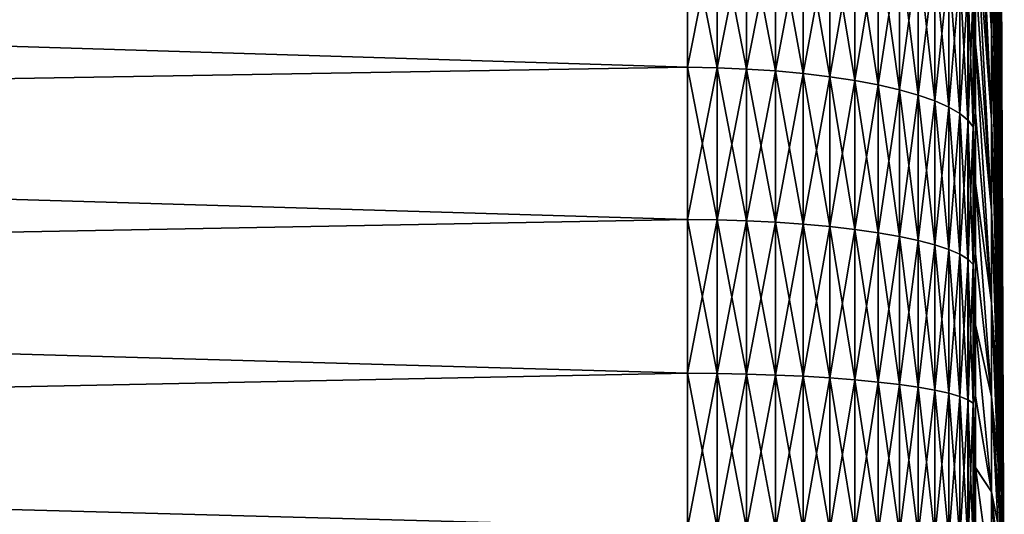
# Model space of a CAD drawing. Header units: metres. Extents: x -2 to 85, y -75 to 96.
# Tile 220 of 256: x 26.51 to 31.5, y -37.14 to -34.64. Entities that reach past the tile are written whole.
import ezdxf

# ---------------------------------------------------------------- set-up
doc = ezdxf.new("R2010")
doc.units = ezdxf.units.M
doc.layers.add('solid_20204500', color=7, linetype='CONTINUOUS')

msp = doc.modelspace()

# ---------------------------------------------------------------- linework, layer by layer
at = {"layer": 'solid_20204500'}
for points in [[(31.435064, -31.104074, -4.168732), (31.483782, -34.55365, -2.083392), (31.483782, -34.68573, -2.287677)], [(31.435064, -31.368359, -4.577492), (31.435064, -31.104074, -4.168732), (31.483782, -34.68573, -2.287677)], [(31.435064, -31.368359, 4.577492), (31.483782, -34.68573, 2.287677), (31.483782, -34.55365, 2.083392)], [(31.435064, -31.368359, 4.577492), (31.435064, -31.656839, 4.969549), (31.483782, -34.68573, 2.287677)], [(31.435064, -31.368359, -4.577492), (31.483782, -34.68573, -2.287677), (31.483782, -34.829903, -2.483613)], [(31.435064, -31.656839, -4.969549), (31.435064, -31.368359, -4.577492), (31.483782, -34.829903, -2.483613)], [(31.435064, -31.656839, 4.969549), (31.483782, -34.829903, 2.483613), (31.483782, -34.68573, 2.287677)], [(31.435064, -31.656839, 4.969549), (31.435064, -31.968466, 5.343473), (31.483782, -34.829903, 2.483613)], [(31.435064, -31.656839, -4.969549), (31.483782, -34.829903, -2.483613), (31.483782, -34.985641, -2.670488)], [(31.435064, -31.968466, -5.343473), (31.435064, -31.656839, -4.969549), (31.483782, -34.985641, -2.670488)], [(31.435064, -31.968466, 5.343473), (31.483782, -34.985641, 2.670488), (31.483782, -34.829903, 2.483613)], [(31.435064, -31.968466, 5.343473), (31.435064, -32.302101, 5.697899), (31.483782, -34.985641, 2.670488)], [(31.435064, -31.968466, -5.343473), (31.483782, -34.985641, -2.670488), (31.483782, -35.152382, -2.847618)], [(31.435064, -32.302101, -5.697899), (31.435064, -31.968466, -5.343473), (31.483782, -35.152382, -2.847618)], [(31.435064, -32.302101, 5.697899), (31.483782, -35.152382, 2.847618), (31.483782, -34.985641, 2.670488)], [(31.435064, -32.302101, 5.697899), (31.435064, -32.656528, 6.031534), (31.483782, -35.152382, 2.847618)], [(31.435064, -32.302101, -5.697899), (31.483782, -35.152382, -2.847618), (31.483782, -35.329514, -3.014358)], [(31.435064, -32.656528, -6.031534), (31.435064, -32.302101, -5.697899), (31.483782, -35.329514, -3.014358)], [(31.435064, -32.656528, 6.031534), (31.483782, -35.329514, 3.014358), (31.483782, -35.152382, 2.847618)], [(31.435064, -32.656528, 6.031534), (31.435064, -33.030449, 6.343161), (31.483782, -35.329514, 3.014358)], [(31.435064, -32.656528, -6.031534), (31.483782, -35.329514, -3.014358), (31.483782, -35.516388, -3.170099)], [(31.435064, -33.030449, -6.343161), (31.435064, -32.656528, -6.031534), (31.483782, -35.516388, -3.170099)], [(31.435064, -34.692875, 7.348131), (31.354044, -32.713501, 10.862188), (31.354044, -33.04398, 11.016904)], [(31.435064, -34.255238, 7.135046), (31.354044, -32.713501, 10.862188), (31.435064, -34.692875, 7.348131)], [(31.435064, -34.692875, -7.348131), (31.35405, -33.041344, -11.015446), (31.35405, -32.710896, -10.860648)], [(31.435064, -34.692875, -7.348131), (31.35405, -32.710896, -10.860648), (31.435064, -34.255238, -7.135046)], [(31.435064, -34.692875, 7.348131), (31.354044, -33.04398, 11.016904), (31.354044, -33.378979, 11.161566)], [(31.435064, -34.692875, -7.348131), (31.35405, -33.376316, -11.160191), (31.35405, -33.041344, -11.015446)], [(31.435064, -33.030449, 6.343161), (31.483782, -35.516388, 3.170099), (31.483782, -35.329514, 3.014358)], [(31.435064, -33.030449, 6.343161), (31.435064, -33.422508, 6.631642), (31.483782, -35.516388, 3.170099)], [(31.435064, -33.030449, -6.343161), (31.483782, -35.516388, -3.170099), (31.483782, -35.712322, -3.314272)], [(31.435064, -33.422508, -6.631642), (31.435064, -33.030449, -6.343161), (31.483782, -35.712322, -3.314272)], [(31.435064, -35.142578, 7.534404), (31.354044, -33.378979, 11.161566), (31.354044, -33.718189, 11.296041)], [(31.435064, -34.692875, 7.348131), (31.354044, -33.378979, 11.161566), (31.435064, -35.142578, 7.534404)], [(31.435064, -35.142578, -7.534404), (31.35405, -33.715508, -11.294753), (31.35405, -33.376316, -11.160191)], [(31.435064, -35.142578, -7.534404), (31.35405, -33.376316, -11.160191), (31.435064, -34.692875, -7.348131)], [(31.435064, -33.422508, 6.631642), (31.483782, -35.712322, 3.314272), (31.483782, -35.516388, 3.170099)], [(31.435064, -33.422508, 6.631642), (31.435064, -33.831268, 6.895925), (31.483782, -35.712322, 3.314272)], [(31.435064, -33.422508, -6.631642), (31.483782, -35.712322, -3.314272), (31.483782, -35.916607, -3.446352)], [(31.435064, -33.831268, -6.895925), (31.435064, -33.422508, -6.631642), (31.483782, -35.916607, -3.446352)], [(31.435064, -35.142578, 7.534404), (31.354044, -33.718189, 11.296041), (31.354044, -34.061291, 11.420206)], [(31.435064, -35.142578, -7.534404), (31.35405, -34.058613, -11.41901), (31.35405, -33.715508, -11.294753)], [(31.435064, -33.831268, 6.895925), (31.483782, -35.916607, 3.446352), (31.483782, -35.712322, 3.314272)], [(31.435064, -33.831268, 6.895925), (31.435064, -34.255238, 7.135046), (31.483782, -35.916607, 3.446352)], [(31.435064, -33.831268, -6.895925), (31.483782, -35.916607, -3.446352), (31.483782, -36.128494, -3.565856)], [(31.435064, -34.255238, -7.135046), (31.435064, -33.831268, -6.895925), (31.483782, -36.128494, -3.565856)], [(31.483782, -33.972858), (31.483782, -33.980206, 0.243153), (31.5, -38)], [(31.483782, -33.980206, -0.243153), (31.483782, -33.972858), (31.5, -38)], [(31.483782, -33.980206, 0.243153), (31.483782, -34.00222, 0.485418), (31.5, -38)], [(31.483782, -34.00222, -0.485418), (31.483782, -33.980206, -0.243153), (31.5, -38)], [(31.483782, -34.00222, 0.485418), (31.483782, -34.038826, 0.725912), (31.5, -38)], [(31.483782, -34.038826, -0.725912), (31.483782, -34.00222, -0.485418), (31.5, -38)], [(31.435064, -35.602707, 7.693185), (31.354044, -34.061291, 11.420206), (31.354044, -34.407978, 11.53395)], [(31.435064, -35.142578, 7.534404), (31.354044, -34.061291, 11.420206), (31.435064, -35.602707, 7.693185)], [(31.435064, -35.602707, -7.693185), (31.35405, -34.405315, -11.532849), (31.35405, -34.058613, -11.41901)], [(31.435064, -35.602707, -7.693185), (31.35405, -34.058613, -11.41901), (31.435064, -35.142578, -7.534404)], [(31.483782, -34.038826, 0.725912), (31.483782, -34.089882, 0.963758), (31.5, -38)], [(31.483782, -34.089882, -0.963758), (31.483782, -34.038826, -0.725912), (31.5, -38)], [(13.349999, -34.364552, 13.508889), (29.895039, -34.87672, 13.178323), (29.895042, -34.115757, 12.974425)], [(13.35, -34.364563, -13.50878), (29.894987, -34.115715, -12.974415), (29.894983, -34.876686, -13.178316)], [(29.894983, -34.876686, -13.178316), (29.894987, -34.115715, -12.974415), (30.044449, -34.879341, -13.167003)], [(29.894987, -34.115715, -12.974415), (30.044455, -34.119022, -12.963272), (30.044449, -34.879341, -13.167003)], [(29.895042, -34.115757, 12.974425), (29.895039, -34.87672, 13.178323), (30.044523, -34.119022, 12.963543)], [(29.895039, -34.87672, 13.178323), (30.044519, -34.879341, 13.167274), (30.044523, -34.119022, 12.963543)], [(30.044449, -34.879341, -13.167003), (30.044455, -34.119022, -12.963272), (30.194103, -34.88554, -13.140848)], [(30.044455, -34.119022, -12.963272), (30.194109, -34.126728, -12.937523), (30.194103, -34.88554, -13.140848)], [(30.044523, -34.119022, 12.963543), (30.044519, -34.879341, 13.167274), (30.194178, -34.126728, 12.937793)], [(31.483782, -34.089882, 0.963758), (31.483782, -34.155205, 1.198087), (31.5, -38)], [(31.483782, -34.155205, -1.198087), (31.483782, -34.089882, -0.963758), (31.5, -38)], [(30.044519, -34.879341, 13.167274), (30.194174, -34.88554, 13.141119), (30.194178, -34.126728, 12.937793)], [(30.194103, -34.88554, -13.140848), (30.194109, -34.126728, -12.937523), (30.340267, -34.895199, -13.100087)], [(30.194109, -34.126728, -12.937523), (30.340273, -34.138744, -12.897391), (30.340267, -34.895199, -13.100087)], [(30.194178, -34.126728, 12.937793), (30.194174, -34.88554, 13.141119), (30.340342, -34.138744, 12.897661)], [(30.194174, -34.88554, 13.141119), (30.340338, -34.895199, 13.100356), (30.340342, -34.138744, 12.897661)], [(30.340267, -34.895199, -13.100087), (30.340273, -34.138744, -12.897391), (30.48144, -34.908222, -13.045136)], [(30.340273, -34.138744, -12.897391), (30.481445, -34.154942, -12.843291), (30.48144, -34.908222, -13.045136)], [(30.340342, -34.138744, 12.897661), (30.340338, -34.895199, 13.100356), (30.481514, -34.154942, 12.84356)], [(30.340338, -34.895199, 13.100356), (30.48151, -34.908222, 13.045405), (30.481514, -34.154942, 12.84356)], [(30.48144, -34.908222, -13.045136), (30.481445, -34.154942, -12.843291), (30.616171, -34.924477, -12.976562)], [(30.481445, -34.154942, -12.843291), (30.616177, -34.175156, -12.775778), (30.616171, -34.924477, -12.976562)], [(30.481514, -34.154942, 12.84356), (30.48151, -34.908222, 13.045405), (30.616243, -34.175156, 12.776046)], [(31.483782, -34.155205, 1.198087), (31.483782, -34.234558, 1.428044), (31.5, -38)], [(31.483782, -34.234558, -1.428044), (31.483782, -34.155205, -1.198087), (31.5, -38)], [(30.48151, -34.908222, 13.045405), (30.61624, -34.924477, 12.97683), (30.616243, -34.175156, 12.776046)], [(30.616171, -34.924477, -12.976562), (30.616177, -34.175156, -12.775778), (30.743074, -34.94379, -12.895067)], [(30.616177, -34.175156, -12.775778), (30.74308, -34.199173, -12.695544), (30.743074, -34.94379, -12.895067)], [(30.616243, -34.175156, 12.776046), (30.61624, -34.924477, 12.97683), (30.743147, -34.199173, 12.695812)], [(30.61624, -34.924477, 12.97683), (30.743143, -34.94379, 12.895335), (30.743147, -34.199173, 12.695812)], [(30.743074, -34.94379, -12.895067), (30.74308, -34.199173, -12.695544), (30.860847, -34.965969, -12.801491)], [(30.74308, -34.199173, -12.695544), (30.860853, -34.226757, -12.603415), (30.860847, -34.965969, -12.801491)], [(30.743147, -34.199173, 12.695812), (30.743143, -34.94379, 12.895335), (30.86092, -34.226757, 12.603683)], [(30.743143, -34.94379, 12.895335), (30.860916, -34.965969, 12.801758), (30.86092, -34.226757, 12.603683)], [(30.860847, -34.965969, -12.801491), (30.860853, -34.226757, -12.603415), (30.968281, -34.990784, -12.696794)], [(30.860853, -34.226757, -12.603415), (30.968285, -34.257614, -12.500339), (30.968281, -34.990784, -12.696794)], [(30.86092, -34.226757, 12.603683), (30.860916, -34.965969, 12.801758), (30.968351, -34.257614, 12.500605)], [(30.860916, -34.965969, 12.801758), (30.968348, -34.990784, 12.69706), (30.968351, -34.257614, 12.500605)], [(30.968281, -34.990784, -12.696794), (30.968285, -34.257614, -12.500339), (31.064268, -35.017979, -12.582051)], [(30.968285, -34.257614, -12.500339), (31.064272, -34.291435, -12.387371), (31.064268, -35.017979, -12.582051)], [(30.968351, -34.257614, 12.500605), (30.968348, -34.990784, 12.69706), (31.064339, -34.291435, 12.387637)], [(31.435064, -34.255238, 7.135046), (31.483782, -36.128494, 3.565856), (31.483782, -35.916607, 3.446352)], [(31.435064, -34.255238, 7.135046), (31.435064, -34.692875, 7.348131), (31.483782, -36.128494, 3.565856)], [(31.435064, -34.255238, -7.135046), (31.483782, -36.128494, -3.565856), (31.483782, -36.34721, -3.672349)], [(31.435064, -34.692875, -7.348131), (31.435064, -34.255238, -7.135046), (31.483782, -36.34721, -3.672349)], [(31.483782, -34.234558, 1.428044), (31.483782, -34.327652, 1.65279), (31.5, -38)], [(31.483782, -34.327652, -1.65279), (31.483782, -34.234558, -1.428044), (31.5, -38)], [(30.968348, -34.990784, 12.69706), (31.064335, -35.017979, 12.582317), (31.064339, -34.291435, 12.387637)], [(31.064268, -35.017979, -12.582051), (31.064272, -34.291435, -12.387371), (31.147823, -35.047272, -12.458443)], [(31.064272, -34.291435, -12.387371), (31.147829, -34.327869, -12.265676), (31.147823, -35.047272, -12.458443)], [(31.064339, -34.291435, 12.387637), (31.064335, -35.017979, 12.582317), (31.147894, -34.327869, 12.265941)], [(13.349999, -34.364552, 13.508889), (13.349999, -35.15551, 13.69728), (29.895039, -34.87672, 13.178323)], [(13.35, -35.155518, -13.697168), (13.35, -34.364563, -13.50878), (29.894983, -34.876686, -13.178316)], [(31.064335, -35.017979, 12.582317), (31.14789, -35.047272, 12.458709), (31.147894, -34.327869, 12.265941)], [(31.147823, -35.047272, -12.458443), (31.147829, -34.327869, -12.265676), (31.21809, -35.078369, -12.327239)], [(31.147829, -34.327869, -12.265676), (31.218096, -34.366543, -12.136501), (31.21809, -35.078369, -12.327239)], [(31.147894, -34.327869, 12.265941), (31.14789, -35.047272, 12.458709), (31.218161, -34.366543, 12.136766)], [(31.14789, -35.047272, 12.458709), (31.218157, -35.078369, 12.327504), (31.218161, -34.366543, 12.136766)], [(31.21809, -35.078369, -12.327239), (31.218096, -34.366543, -12.136501), (31.274347, -35.110947, -12.189787)], [(31.218096, -34.366543, -12.136501), (31.274351, -34.407055, -12.001177), (31.274347, -35.110947, -12.189787)], [(31.218161, -34.366543, 12.136766), (31.218157, -35.078369, 12.327504), (31.274416, -34.407055, 12.001441)], [(31.483782, -34.327652, 1.65279), (31.483782, -34.434143, 1.871505), (31.5, -38)], [(31.483782, -34.434143, -1.871505), (31.483782, -34.327652, -1.65279), (31.5, -38)], [(31.218157, -35.078369, 12.327504), (31.274412, -35.110947, 12.190052), (31.274416, -34.407055, 12.001441)], [(31.274347, -35.110947, -12.189787), (31.274351, -34.407055, -12.001177), (31.316013, -35.144669, -12.0475)], [(31.274351, -34.407055, -12.001177), (31.316017, -34.448994, -11.861091), (31.316013, -35.144669, -12.0475)], [(31.274416, -34.407055, 12.001441), (31.274412, -35.110947, 12.190052), (31.31608, -34.448994, 11.861355)], [(31.35405, -34.405315, -11.532849), (31.35405, -34.755306, -11.636166), (31.342665, -34.491928, -11.717684)], [(31.354044, -34.757919, 11.637165), (31.354044, -34.407978, 11.53395), (31.342728, -34.491928, 11.717948)], [(31.435064, -35.602707, 7.693185), (31.354044, -34.407978, 11.53395), (31.354044, -34.757919, 11.637165)], [(31.435064, -35.602707, -7.693185), (31.35405, -34.755306, -11.636166), (31.35405, -34.405315, -11.532849)], [(31.274412, -35.110947, 12.190052), (31.316076, -35.144669, 12.047765), (31.31608, -34.448994, 11.861355)], [(31.316013, -35.144669, -12.0475), (31.316017, -34.448994, -11.861091), (31.342661, -35.179192, -11.901839)], [(31.316017, -34.448994, -11.861091), (31.342665, -34.491928, -11.717684), (31.342661, -35.179192, -11.901839)], [(31.31608, -34.448994, 11.861355), (31.316076, -35.144669, 12.047765), (31.342728, -34.491928, 11.717948)], [(31.483782, -34.434143, 1.871505), (31.483782, -34.55365, 2.083392), (31.5, -38)], [(31.483782, -34.55365, -2.083392), (31.483782, -34.434143, -1.871505), (31.5, -38)], [(31.316076, -35.144669, 12.047765), (31.342724, -35.179192, 11.902103), (31.342728, -34.491928, 11.717948)], [(31.35405, -35.108269, -11.728866), (31.342661, -35.179192, -11.901839), (31.342665, -34.491928, -11.717684)], [(31.35405, -34.755306, -11.636166), (31.35405, -35.108269, -11.728866), (31.342665, -34.491928, -11.717684)], [(31.354044, -34.757919, 11.637165), (31.342728, -34.491928, 11.717948), (31.342724, -35.179192, 11.902103)], [(31.483782, -34.55365, 2.083392), (31.483782, -34.68573, 2.287677), (31.5, -38)], [(31.483782, -34.68573, -2.287677), (31.483782, -34.55365, -2.083392), (31.5, -38)], [(31.435064, -34.692875, 7.348131), (31.483782, -36.34721, 3.672349), (31.483782, -36.128494, 3.565856)], [(31.435064, -34.692875, 7.348131), (31.435064, -35.142578, 7.534404), (31.483782, -36.34721, 3.672349)], [(31.435064, -34.692875, -7.348131), (31.483782, -36.34721, -3.672349), (31.483782, -36.571957, -3.765442)], [(31.435064, -35.142578, -7.534404), (31.435064, -34.692875, -7.348131), (31.483782, -36.571957, -3.765442)], [(31.483782, -34.68573, 2.287677), (31.483782, -34.829903, 2.483613), (31.5, -38)], [(31.483782, -34.829903, -2.483613), (31.483782, -34.68573, -2.287677), (31.5, -38)], [(31.354044, -35.110798, 11.729761), (31.354044, -34.757919, 11.637165), (31.342724, -35.179192, 11.902103)], [(31.435064, -36.071583, 7.823894), (31.354044, -34.757919, 11.637165), (31.354044, -35.110798, 11.729761)], [(31.435064, -35.602707, 7.693185), (31.354044, -34.757919, 11.637165), (31.435064, -36.071583, 7.823894)], [(31.435064, -36.071583, -7.823894), (31.35405, -35.108269, -11.728866), (31.35405, -34.755306, -11.636166)], [(31.435064, -36.071583, -7.823894), (31.35405, -34.755306, -11.636166), (31.435064, -35.602707, -7.693185)], [(31.483782, -34.829903, 2.483613), (31.483782, -34.985641, 2.670488), (31.5, -38)], [(31.483782, -34.985641, -2.670488), (31.483782, -34.829903, -2.483613), (31.5, -38)], [(13.349999, -35.15551, 13.69728), (29.895035, -35.648247, 13.337628), (29.895039, -34.87672, 13.178323)], [(13.35, -35.155518, -13.697168), (29.894983, -34.876686, -13.178316), (29.894978, -35.64822, -13.337626)], [(29.894978, -35.64822, -13.337626), (29.894983, -34.876686, -13.178316), (30.044443, -35.650219, -13.32618)], [(29.894983, -34.876686, -13.178316), (30.044449, -34.879341, -13.167003), (30.044443, -35.650219, -13.32618)], [(29.895039, -34.87672, 13.178323), (29.895035, -35.648247, 13.337628), (30.044519, -34.879341, 13.167274)], [(29.895035, -35.648247, 13.337628), (30.044514, -35.650219, 13.32645), (30.044519, -34.879341, 13.167274)], [(30.044443, -35.650219, -13.32618), (30.044449, -34.879341, -13.167003), (30.194098, -35.654884, -13.299709)], [(30.044449, -34.879341, -13.167003), (30.194103, -34.88554, -13.140848), (30.194098, -35.654884, -13.299709)], [(30.044519, -34.879341, 13.167274), (30.044514, -35.650219, 13.32645), (30.194174, -34.88554, 13.141119)], [(30.044514, -35.650219, 13.32645), (30.194168, -35.654884, 13.29998), (30.194174, -34.88554, 13.141119)], [(30.194098, -35.654884, -13.299709), (30.194103, -34.88554, -13.140848), (30.340263, -35.662159, -13.258455)], [(30.194103, -34.88554, -13.140848), (30.340267, -34.895199, -13.100087), (30.340263, -35.662159, -13.258455)], [(30.194174, -34.88554, 13.141119), (30.194168, -35.654884, 13.29998), (30.340338, -34.895199, 13.100356)], [(30.194168, -35.654884, 13.29998), (30.340334, -35.662159, 13.258724), (30.340338, -34.895199, 13.100356)], [(30.340263, -35.662159, -13.258455), (30.340267, -34.895199, -13.100087), (30.481436, -35.671967, -13.20284)], [(30.340267, -34.895199, -13.100087), (30.48144, -34.908222, -13.045136), (30.481436, -35.671967, -13.20284)], [(30.340338, -34.895199, 13.100356), (30.340334, -35.662159, 13.258724), (30.48151, -34.908222, 13.045405)], [(30.340334, -35.662159, 13.258724), (30.481506, -35.671967, 13.203109), (30.48151, -34.908222, 13.045405)], [(30.481436, -35.671967, -13.20284), (30.48144, -34.908222, -13.045136), (30.616165, -35.684204, -13.133436)], [(30.48144, -34.908222, -13.045136), (30.616171, -34.924477, -12.976562), (30.616165, -35.684204, -13.133436)], [(30.48151, -34.908222, 13.045405), (30.481506, -35.671967, 13.203109), (30.61624, -34.924477, 12.97683)], [(30.481506, -35.671967, 13.203109), (30.616236, -35.684204, 13.133705), (30.61624, -34.924477, 12.97683)], [(30.616165, -35.684204, -13.133436), (30.616171, -34.924477, -12.976562), (30.743071, -35.698746, -13.050957)], [(30.616171, -34.924477, -12.976562), (30.743074, -34.94379, -12.895067), (30.743071, -35.698746, -13.050957)], [(30.61624, -34.924477, 12.97683), (30.616236, -35.684204, 13.133705), (30.743143, -34.94379, 12.895335)], [(30.616236, -35.684204, 13.133705), (30.743139, -35.698746, 13.051225), (30.743143, -34.94379, 12.895335)], [(30.743071, -35.698746, -13.050957), (30.743074, -34.94379, -12.895067), (30.860844, -35.715446, -12.956249)], [(30.743074, -34.94379, -12.895067), (30.860847, -34.965969, -12.801491), (30.860844, -35.715446, -12.956249)], [(30.743143, -34.94379, 12.895335), (30.743139, -35.698746, 13.051225), (30.860916, -34.965969, 12.801758)], [(30.743139, -35.698746, 13.051225), (30.860912, -35.715446, 12.956516), (30.860916, -34.965969, 12.801758)], [(30.860844, -35.715446, -12.956249), (30.860847, -34.965969, -12.801491), (30.968275, -35.734131, -12.850286)], [(30.860847, -34.965969, -12.801491), (30.968281, -34.990784, -12.696794), (30.968275, -35.734131, -12.850286)], [(30.860916, -34.965969, 12.801758), (30.860912, -35.715446, 12.956516), (30.968348, -34.990784, 12.69706)], [(30.860912, -35.715446, 12.956516), (30.968344, -35.734131, 12.850553), (30.968348, -34.990784, 12.69706)], [(30.968275, -35.734131, -12.850286), (30.968281, -34.990784, -12.696794), (31.064262, -35.754608, -12.734158)], [(30.968281, -34.990784, -12.696794), (31.064268, -35.017979, -12.582051), (31.064262, -35.754608, -12.734158)], [(30.968348, -34.990784, 12.69706), (30.968344, -35.734131, 12.850553), (31.064335, -35.017979, 12.582317)], [(30.968344, -35.734131, 12.850553), (31.064331, -35.754608, 12.734423), (31.064335, -35.017979, 12.582317)], [(31.064262, -35.754608, -12.734158), (31.064268, -35.017979, -12.582051), (31.14782, -35.776669, -12.609055)], [(31.064268, -35.017979, -12.582051), (31.147823, -35.047272, -12.458443), (31.14782, -35.776669, -12.609055)], [(31.064335, -35.017979, 12.582317), (31.064331, -35.754608, 12.734423), (31.14789, -35.047272, 12.458709)], [(31.483782, -34.985641, 2.670488), (31.483782, -35.152382, 2.847618), (31.5, -38)], [(31.483782, -35.152382, -2.847618), (31.483782, -34.985641, -2.670488), (31.5, -38)], [(31.064331, -35.754608, 12.734423), (31.147886, -35.776669, 12.609321), (31.14789, -35.047272, 12.458709)], [(31.14782, -35.776669, -12.609055), (31.147823, -35.047272, -12.458443), (31.218086, -35.800083, -12.476265)], [(31.147823, -35.047272, -12.458443), (31.21809, -35.078369, -12.327239), (31.218086, -35.800083, -12.476265)], [(31.14789, -35.047272, 12.458709), (31.147886, -35.776669, 12.609321), (31.218157, -35.078369, 12.327504)], [(31.147886, -35.776669, 12.609321), (31.218153, -35.800083, 12.47653), (31.218157, -35.078369, 12.327504)], [(31.218086, -35.800083, -12.476265), (31.21809, -35.078369, -12.327239), (31.274342, -35.824612, -12.337152)], [(31.21809, -35.078369, -12.327239), (31.274347, -35.110947, -12.189787), (31.274342, -35.824612, -12.337152)], [(31.218157, -35.078369, 12.327504), (31.218153, -35.800083, 12.47653), (31.274412, -35.110947, 12.190052)], [(31.218153, -35.800083, 12.47653), (31.274408, -35.824612, 12.337416), (31.274412, -35.110947, 12.190052)], [(31.274342, -35.824612, -12.337152), (31.274347, -35.110947, -12.189787), (31.316008, -35.850002, -12.193144)], [(31.274347, -35.110947, -12.189787), (31.316013, -35.144669, -12.0475), (31.316008, -35.850002, -12.193144)], [(31.274412, -35.110947, 12.190052), (31.274408, -35.824612, 12.337416), (31.316076, -35.144669, 12.047765)], [(31.35405, -35.108269, -11.728866), (31.35405, -35.463875, -11.810864), (31.342661, -35.179192, -11.901839)], [(31.354044, -35.466293, 11.811654), (31.354044, -35.110798, 11.729761), (31.342724, -35.179192, 11.902103)], [(31.435064, -36.071583, 7.823894), (31.354044, -35.110798, 11.729761), (31.354044, -35.466293, 11.811654)], [(31.435064, -36.071583, -7.823894), (31.35405, -35.463875, -11.810864), (31.35405, -35.108269, -11.728866)], [(13.349999, -35.15551, 13.69728), (13.349999, -35.956081, 13.8394), (29.895035, -35.648247, 13.337628)], [(13.35, -35.956078, -13.839288), (13.35, -35.155518, -13.697168), (29.894978, -35.64822, -13.337626)], [(31.274408, -35.824612, 12.337416), (31.316072, -35.850002, 12.193408), (31.316076, -35.144669, 12.047765)], [(31.316008, -35.850002, -12.193144), (31.316013, -35.144669, -12.0475), (31.342655, -35.875999, -12.045723)], [(31.316013, -35.144669, -12.0475), (31.342661, -35.179192, -11.901839), (31.342655, -35.875999, -12.045723)], [(31.316076, -35.144669, 12.047765), (31.316072, -35.850002, 12.193408), (31.342724, -35.179192, 11.902103)], [(31.435064, -35.142578, 7.534404), (31.483782, -36.571957, 3.765442), (31.483782, -36.34721, 3.672349)], [(31.435064, -35.142578, 7.534404), (31.435064, -35.602707, 7.693185), (31.483782, -36.571957, 3.765442)], [(31.435064, -35.142578, -7.534404), (31.483782, -36.571957, -3.765442), (31.483782, -36.801914, -3.844795)], [(31.435064, -35.602707, -7.693185), (31.435064, -35.142578, -7.534404), (31.483782, -36.801914, -3.844795)], [(31.483782, -35.152382, 2.847618), (31.483782, -35.329514, 3.014358), (31.5, -38)], [(31.483782, -35.329514, -3.014358), (31.483782, -35.152382, -2.847618), (31.5, -38)], [(31.316072, -35.850002, 12.193408), (31.34272, -35.875999, 12.045987), (31.342724, -35.179192, 11.902103)], [(31.35405, -35.821812, -11.882086), (31.342655, -35.875999, -12.045723), (31.342661, -35.179192, -11.901839)], [(31.35405, -35.463875, -11.810864), (31.35405, -35.821812, -11.882086), (31.342661, -35.179192, -11.901839)], [(31.354044, -35.466293, 11.811654), (31.342724, -35.179192, 11.902103), (31.34272, -35.875999, 12.045987)], [(31.483782, -35.329514, 3.014358), (31.483782, -35.516388, 3.170099), (31.5, -38)], [(31.483782, -35.516388, -3.170099), (31.483782, -35.329514, -3.014358), (31.5, -38)], [(31.354044, -35.824066, 11.882771), (31.354044, -35.466293, 11.811654), (31.34272, -35.875999, 12.045987)], [(31.435064, -36.547497, 7.926055), (31.354044, -35.466293, 11.811654), (31.354044, -35.824066, 11.882771)], [(31.435064, -36.071583, 7.823894), (31.354044, -35.466293, 11.811654), (31.435064, -36.547497, 7.926055)], [(31.435064, -36.547497, -7.926055), (31.35405, -35.821812, -11.882086), (31.35405, -35.463875, -11.810864)], [(31.435064, -36.547497, -7.926055), (31.35405, -35.463875, -11.810864), (31.435064, -36.071583, -7.823894)], [(31.483782, -35.516388, 3.170099), (31.483782, -35.712322, 3.314272), (31.5, -38)], [(31.483782, -35.712322, -3.314272), (31.483782, -35.516388, -3.170099), (31.5, -38)], [(31.435064, -35.602707, 7.693185), (31.483782, -36.801914, 3.844795), (31.483782, -36.571957, 3.765442)], [(31.435064, -35.602707, 7.693185), (31.435064, -36.071583, 7.823894), (31.483782, -36.801914, 3.844795)], [(31.435064, -35.602707, -7.693185), (31.483782, -36.801914, -3.844795), (31.483782, -37.036243, -3.910119)], [(31.435064, -36.071583, -7.823894), (31.435064, -35.602707, -7.693185), (31.483782, -37.036243, -3.910119)], [(13.349999, -35.956081, 13.8394), (29.895031, -36.427731, 13.451805), (29.895035, -35.648247, 13.337628)], [(13.35, -35.956078, -13.839288), (29.894978, -35.64822, -13.337626), (29.89497, -36.427715, -13.451804)], [(29.89497, -36.427715, -13.451804), (29.894978, -35.64822, -13.337626), (30.044439, -36.429047, -13.440265)], [(29.894978, -35.64822, -13.337626), (30.044443, -35.650219, -13.32618), (30.044439, -36.429047, -13.440265)], [(29.895035, -35.648247, 13.337628), (29.895031, -36.427731, 13.451805), (30.044514, -35.650219, 13.32645)], [(29.895031, -36.427731, 13.451805), (30.04451, -36.429047, 13.440536), (30.044514, -35.650219, 13.32645)], [(30.044439, -36.429047, -13.440265), (30.044443, -35.650219, -13.32618), (30.194094, -36.432167, -13.413568)], [(30.044443, -35.650219, -13.32618), (30.194098, -35.654884, -13.299709), (30.194094, -36.432167, -13.413568)], [(30.044514, -35.650219, 13.32645), (30.04451, -36.429047, 13.440536), (30.194168, -35.654884, 13.29998)], [(30.04451, -36.429047, 13.440536), (30.194164, -36.432167, 13.413838), (30.194168, -35.654884, 13.29998)], [(30.194094, -36.432167, -13.413568), (30.194098, -35.654884, -13.299709), (30.340258, -36.437031, -13.371961)], [(30.194098, -35.654884, -13.299709), (30.340263, -35.662159, -13.258455), (30.340258, -36.437031, -13.371961)], [(30.194168, -35.654884, 13.29998), (30.194164, -36.432167, 13.413838), (30.340334, -35.662159, 13.258724)], [(30.194164, -36.432167, 13.413838), (30.340328, -36.437031, 13.372231), (30.340334, -35.662159, 13.258724)], [(30.340258, -36.437031, -13.371961), (30.340263, -35.662159, -13.258455), (30.48143, -36.443588, -13.31587)], [(30.340263, -35.662159, -13.258455), (30.481436, -35.671967, -13.20284), (30.48143, -36.443588, -13.31587)], [(30.340334, -35.662159, 13.258724), (30.340328, -36.437031, 13.372231), (30.481506, -35.671967, 13.203109)], [(30.340328, -36.437031, 13.372231), (30.481503, -36.443588, 13.316138), (30.481506, -35.671967, 13.203109)], [(30.48143, -36.443588, -13.31587), (30.481436, -35.671967, -13.20284), (30.616161, -36.451767, -13.245872)], [(30.481436, -35.671967, -13.20284), (30.616165, -35.684204, -13.133436), (30.616161, -36.451767, -13.245872)], [(30.481506, -35.671967, 13.203109), (30.481503, -36.443588, 13.316138), (30.616236, -35.684204, 13.133705)], [(30.481503, -36.443588, 13.316138), (30.616232, -36.451767, 13.24614), (30.616236, -35.684204, 13.133705)], [(30.616161, -36.451767, -13.245872), (30.616165, -35.684204, -13.133436), (30.743065, -36.461491, -13.162686)], [(30.616165, -35.684204, -13.133436), (30.743071, -35.698746, -13.050957), (30.743065, -36.461491, -13.162686)], [(30.616236, -35.684204, 13.133705), (30.616232, -36.451767, 13.24614), (30.743139, -35.698746, 13.051225)], [(30.616232, -36.451767, 13.24614), (30.743135, -36.461491, 13.162954), (30.743139, -35.698746, 13.051225)], [(30.743065, -36.461491, -13.162686), (30.743071, -35.698746, -13.050957), (30.860838, -36.472656, -13.067168)], [(30.743071, -35.698746, -13.050957), (30.860844, -35.715446, -12.956249), (30.860838, -36.472656, -13.067168)], [(30.743139, -35.698746, 13.051225), (30.743135, -36.461491, 13.162954), (30.860912, -35.715446, 12.956516)], [(30.743135, -36.461491, 13.162954), (30.860909, -36.472656, 13.067435), (30.860912, -35.715446, 12.956516)], [(30.860838, -36.472656, -13.067168), (30.860844, -35.715446, -12.956249), (30.968269, -36.485149, -12.960299)], [(30.860844, -35.715446, -12.956249), (30.968275, -35.734131, -12.850286), (30.968269, -36.485149, -12.960299)], [(30.860912, -35.715446, 12.956516), (30.860909, -36.472656, 13.067435), (30.968344, -35.734131, 12.850553)], [(31.483782, -35.712322, 3.314272), (31.483782, -35.916607, 3.446352), (31.5, -38)], [(31.483782, -35.916607, -3.446352), (31.483782, -35.712322, -3.314272), (31.5, -38)], [(30.860909, -36.472656, 13.067435), (30.96834, -36.485149, 12.960565), (30.968344, -35.734131, 12.850553)], [(30.968269, -36.485149, -12.960299), (30.968275, -35.734131, -12.850286), (31.064259, -36.498837, -12.843175)], [(30.968275, -35.734131, -12.850286), (31.064262, -35.754608, -12.734158), (31.064259, -36.498837, -12.843175)], [(30.968344, -35.734131, 12.850553), (30.96834, -36.485149, 12.960565), (31.064331, -35.754608, 12.734423)], [(30.96834, -36.485149, 12.960565), (31.064327, -36.498837, 12.843441), (31.064331, -35.754608, 12.734423)], [(31.064259, -36.498837, -12.843175), (31.064262, -35.754608, -12.734158), (31.147814, -36.513584, -12.717001)], [(31.064262, -35.754608, -12.734158), (31.14782, -35.776669, -12.609055), (31.147814, -36.513584, -12.717001)], [(31.064331, -35.754608, 12.734423), (31.064327, -36.498837, 12.843441), (31.147886, -35.776669, 12.609321)], [(31.064327, -36.498837, 12.843441), (31.147882, -36.513584, 12.717267), (31.147886, -35.776669, 12.609321)], [(31.147814, -36.513584, -12.717001), (31.14782, -35.776669, -12.609055), (31.218082, -36.52924, -12.583075)], [(31.14782, -35.776669, -12.609055), (31.218086, -35.800083, -12.476265), (31.218082, -36.52924, -12.583075)], [(31.147886, -35.776669, 12.609321), (31.147882, -36.513584, 12.717267), (31.218153, -35.800083, 12.47653)], [(31.147882, -36.513584, 12.717267), (31.218149, -36.52924, 12.58334), (31.218153, -35.800083, 12.47653)], [(31.218082, -36.52924, -12.583075), (31.218086, -35.800083, -12.476265), (31.274338, -36.545639, -12.44277)], [(31.218086, -35.800083, -12.476265), (31.274342, -35.824612, -12.337152), (31.274338, -36.545639, -12.44277)], [(31.218153, -35.800083, 12.47653), (31.218149, -36.52924, 12.58334), (31.274408, -35.824612, 12.337416)], [(31.218149, -36.52924, 12.58334), (31.274405, -36.545639, 12.443035), (31.274408, -35.824612, 12.337416)], [(31.274338, -36.545639, -12.44277), (31.274342, -35.824612, -12.337152), (31.316004, -36.562614, -12.29753)], [(31.274342, -35.824612, -12.337152), (31.316008, -35.850002, -12.193144), (31.316004, -36.562614, -12.29753)], [(31.274408, -35.824612, 12.337416), (31.274405, -36.545639, 12.443035), (31.316072, -35.850002, 12.193408)], [(31.274405, -36.545639, 12.443035), (31.316069, -36.562614, 12.297794), (31.316072, -35.850002, 12.193408)], [(31.316004, -36.562614, -12.29753), (31.316008, -35.850002, -12.193144), (31.342651, -36.579994, -12.148847)], [(31.316008, -35.850002, -12.193144), (31.342655, -35.875999, -12.045723), (31.342651, -36.579994, -12.148847)], [(31.316072, -35.850002, 12.193408), (31.316069, -36.562614, 12.297794), (31.34272, -35.875999, 12.045987)], [(31.35405, -35.821812, -11.882086), (31.35405, -36.181751, -11.942463), (31.342655, -35.875999, -12.045723)], [(31.354044, -36.183788, 11.943053), (31.354044, -35.824066, 11.882771), (31.34272, -35.875999, 12.045987)], [(31.435064, -36.547497, 7.926055), (31.354044, -35.824066, 11.882771), (31.354044, -36.183788, 11.943053)], [(31.435064, -36.547497, -7.926055), (31.35405, -36.181751, -11.942463), (31.35405, -35.821812, -11.882086)], [(31.316069, -36.562614, 12.297794), (31.342716, -36.579994, 12.149111), (31.34272, -35.875999, 12.045987)], [(31.35405, -36.543365, -11.99194), (31.342651, -36.579994, -12.148847), (31.342655, -35.875999, -12.045723)], [(31.35405, -36.181751, -11.942463), (31.35405, -36.543365, -11.99194), (31.342655, -35.875999, -12.045723)], [(31.354044, -36.183788, 11.943053), (31.34272, -35.875999, 12.045987), (31.342716, -36.579994, 12.149111)], [(31.483782, -35.916607, 3.446352), (31.483782, -36.128494, 3.565856), (31.5, -38)], [(31.483782, -36.128494, -3.565856), (31.483782, -35.916607, -3.446352), (31.5, -38)], [(13.349999, -35.956081, 13.8394), (13.349999, -36.763554, 13.93477), (29.895031, -36.427731, 13.451805)], [(13.35, -36.763546, -13.934657), (13.35, -35.956078, -13.839288), (29.89497, -36.427715, -13.451804)], [(31.435064, -36.071583, 7.823894), (31.483782, -37.036243, 3.910119), (31.483782, -36.801914, 3.844795)], [(31.435064, -36.071583, 7.823894), (31.435064, -36.547497, 7.926055), (31.483782, -37.036243, 3.910119)], [(31.435064, -36.071583, -7.823894), (31.483782, -37.036243, -3.910119), (31.483782, -37.274086, -3.961176)], [(31.435064, -36.547497, -7.926055), (31.435064, -36.071583, -7.823894), (31.483782, -37.274086, -3.961176)], [(31.483782, -36.128494, 3.565856), (31.483782, -36.34721, 3.672349), (31.5, -38)], [(31.483782, -36.34721, -3.672349), (31.483782, -36.128494, -3.565856), (31.5, -38)], [(31.354044, -36.545132, 11.992446), (31.354044, -36.183788, 11.943053), (31.342716, -36.579994, 12.149111)], [(31.435064, -37.028709, 7.999294), (31.354044, -36.183788, 11.943053), (31.354044, -36.545132, 11.992446)], [(31.435064, -36.547497, 7.926055), (31.354044, -36.183788, 11.943053), (31.435064, -37.028709, 7.999294)], [(31.435064, -37.028709, -7.999294), (31.35405, -36.543365, -11.99194), (31.35405, -36.181751, -11.942463)], [(31.435064, -37.028709, -7.999294), (31.35405, -36.181751, -11.942463), (31.435064, -36.547497, -7.926055)], [(31.483782, -36.34721, 3.672349), (31.483782, -36.571957, 3.765442), (31.5, -38)], [(31.483782, -36.571957, -3.765442), (31.483782, -36.34721, -3.672349), (31.5, -38)], [(13.349999, -36.763554, 13.93477), (29.895023, -37.212536, 13.520465), (29.895031, -36.427731, 13.451805)], [(13.35, -36.763546, -13.934657), (29.89497, -36.427715, -13.451804), (29.894979, -37.212524, -13.520466)], [(29.89497, -36.427715, -13.451804), (30.044439, -36.429047, -13.440265), (30.044434, -37.213192, -13.508872)], [(29.894979, -37.212524, -13.520466), (29.89497, -36.427715, -13.451804), (30.044434, -37.213192, -13.508872)], [(29.895031, -36.427731, 13.451805), (29.895023, -37.212536, 13.520465), (30.04451, -36.429047, 13.440536)], [(29.895023, -37.212536, 13.520465), (30.044506, -37.213192, 13.509144), (30.04451, -36.429047, 13.440536)], [(30.044434, -37.213192, -13.508872), (30.044439, -36.429047, -13.440265), (30.194088, -37.214756, -13.482039)], [(30.044439, -36.429047, -13.440265), (30.194094, -36.432167, -13.413568), (30.194088, -37.214756, -13.482039)], [(30.04451, -36.429047, 13.440536), (30.044506, -37.213192, 13.509144), (30.194164, -36.432167, 13.413838)], [(30.044506, -37.213192, 13.509144), (30.19416, -37.214756, 13.48231), (30.194164, -36.432167, 13.413838)], [(30.194088, -37.214756, -13.482039), (30.194094, -36.432167, -13.413568), (30.340252, -37.21719, -13.44022)], [(30.194094, -36.432167, -13.413568), (30.340258, -36.437031, -13.371961), (30.340252, -37.21719, -13.44022)], [(30.194164, -36.432167, 13.413838), (30.19416, -37.214756, 13.48231), (30.340328, -36.437031, 13.372231)], [(30.19416, -37.214756, 13.48231), (30.340324, -37.21719, 13.440489), (30.340328, -36.437031, 13.372231)], [(30.340252, -37.21719, -13.44022), (30.340258, -36.437031, -13.371961), (30.481426, -37.220474, -13.383842)], [(30.340258, -36.437031, -13.371961), (30.48143, -36.443588, -13.31587), (30.481426, -37.220474, -13.383842)], [(30.340328, -36.437031, 13.372231), (30.340324, -37.21719, 13.440489), (30.481503, -36.443588, 13.316138)], [(30.340324, -37.21719, 13.440489), (30.481497, -37.220474, 13.384111), (30.481503, -36.443588, 13.316138)], [(30.481426, -37.220474, -13.383842), (30.48143, -36.443588, -13.31587), (30.616156, -37.224571, -13.313488)], [(30.48143, -36.443588, -13.31587), (30.616161, -36.451767, -13.245872), (30.616156, -37.224571, -13.313488)], [(30.481503, -36.443588, 13.316138), (30.481497, -37.220474, 13.384111), (30.616232, -36.451767, 13.24614)], [(30.481497, -37.220474, 13.384111), (30.616228, -37.224571, 13.313756), (30.616232, -36.451767, 13.24614)], [(30.616156, -37.224571, -13.313488), (30.616161, -36.451767, -13.245872), (30.743059, -37.229443, -13.229877)], [(30.616161, -36.451767, -13.245872), (30.743065, -36.461491, -13.162686), (30.743059, -37.229443, -13.229877)], [(30.616232, -36.451767, 13.24614), (30.616228, -37.224571, 13.313756), (30.743135, -36.461491, 13.162954)], [(30.616228, -37.224571, 13.313756), (30.74313, -37.229443, 13.230145), (30.743135, -36.461491, 13.162954)], [(30.743059, -37.229443, -13.229877), (30.743065, -36.461491, -13.162686), (30.860832, -37.235035, -13.133872)], [(30.743065, -36.461491, -13.162686), (30.860838, -36.472656, -13.067168), (30.860832, -37.235035, -13.133872)], [(30.743135, -36.461491, 13.162954), (30.74313, -37.229443, 13.230145), (30.860909, -36.472656, 13.067435)], [(30.74313, -37.229443, 13.230145), (30.860903, -37.235035, 13.134138), (30.860909, -36.472656, 13.067435)], [(30.860832, -37.235035, -13.133872), (30.860838, -36.472656, -13.067168), (30.968266, -37.241291, -13.026456)], [(30.860838, -36.472656, -13.067168), (30.968269, -36.485149, -12.960299), (30.968266, -37.241291, -13.026456)], [(30.860909, -36.472656, 13.067435), (30.860903, -37.235035, 13.134138), (30.96834, -36.485149, 12.960565)], [(30.860903, -37.235035, 13.134138), (30.968334, -37.241291, 13.026723), (30.96834, -36.485149, 12.960565)], [(30.968266, -37.241291, -13.026456), (30.968269, -36.485149, -12.960299), (31.064253, -37.248146, -12.908735)], [(30.968269, -36.485149, -12.960299), (31.064259, -36.498837, -12.843175), (31.064253, -37.248146, -12.908735)], [(30.96834, -36.485149, 12.960565), (30.968334, -37.241291, 13.026723), (31.064327, -36.498837, 12.843441)], [(30.968334, -37.241291, 13.026723), (31.064322, -37.248146, 12.909), (31.064327, -36.498837, 12.843441)], [(31.064253, -37.248146, -12.908735), (31.064259, -36.498837, -12.843175), (31.14781, -37.255531, -12.781918)], [(31.064259, -36.498837, -12.843175), (31.147814, -36.513584, -12.717001), (31.14781, -37.255531, -12.781918)], [(31.064327, -36.498837, 12.843441), (31.064322, -37.248146, 12.909), (31.147882, -36.513584, 12.717267)], [(31.064322, -37.248146, 12.909), (31.147879, -37.255531, 12.782183), (31.147882, -36.513584, 12.717267)], [(31.14781, -37.255531, -12.781918), (31.147814, -36.513584, -12.717001), (31.218077, -37.263374, -12.647307)], [(31.147814, -36.513584, -12.717001), (31.218082, -36.52924, -12.583075), (31.218077, -37.263374, -12.647307)], [(31.147882, -36.513584, 12.717267), (31.147879, -37.255531, 12.782183), (31.218149, -36.52924, 12.58334)], [(31.147879, -37.255531, 12.782183), (31.218145, -37.263374, 12.647573), (31.218149, -36.52924, 12.58334)], [(31.218077, -37.263374, -12.647307), (31.218082, -36.52924, -12.583075), (31.274332, -37.271587, -12.506287)], [(31.218082, -36.52924, -12.583075), (31.274338, -36.545639, -12.44277), (31.274332, -37.271587, -12.506287)], [(31.218149, -36.52924, 12.58334), (31.218145, -37.263374, 12.647573), (31.274405, -36.545639, 12.443035)], [(31.218145, -37.263374, 12.647573), (31.274399, -37.271587, 12.506552), (31.274405, -36.545639, 12.443035)], [(31.274332, -37.271587, -12.506287), (31.274338, -36.545639, -12.44277), (31.315998, -37.28009, -12.360305)], [(31.274338, -36.545639, -12.44277), (31.316004, -36.562614, -12.29753), (31.315998, -37.28009, -12.360305)], [(31.274405, -36.545639, 12.443035), (31.274399, -37.271587, 12.506552), (31.316069, -36.562614, 12.297794)], [(31.274399, -37.271587, 12.506552), (31.316065, -37.28009, 12.36057), (31.316069, -36.562614, 12.297794)], [(31.315998, -37.28009, -12.360305), (31.316004, -36.562614, -12.29753), (31.342648, -37.288792, -12.210863)], [(31.316004, -36.562614, -12.29753), (31.342651, -36.579994, -12.148847), (31.342648, -37.288792, -12.210863)], [(31.316069, -36.562614, 12.297794), (31.316065, -37.28009, 12.36057), (31.342716, -36.579994, 12.149111)], [(31.35405, -36.543365, -11.99194), (31.35405, -36.906326, -12.030479), (31.342651, -36.579994, -12.148847)], [(31.354044, -36.907761, 12.030883), (31.354044, -36.545132, 11.992446), (31.342716, -36.579994, 12.149111)], [(31.435064, -37.028709, 7.999294), (31.354044, -36.545132, 11.992446), (31.354044, -36.907761, 12.030883)], [(31.435064, -37.028709, -7.999294), (31.35405, -36.906326, -12.030479), (31.35405, -36.543365, -11.99194)], [(31.435064, -36.547497, 7.926055), (31.483782, -37.274086, 3.961176), (31.483782, -37.036243, 3.910119)], [(31.435064, -36.547497, 7.926055), (31.435064, -37.028709, 7.999294), (31.483782, -37.274086, 3.961176)], [(31.435064, -36.547497, -7.926055), (31.483782, -37.274086, -3.961176), (31.483782, -37.514584, -3.997778)], [(31.435064, -37.028709, -7.999294), (31.435064, -36.547497, -7.926055), (31.483782, -37.514584, -3.997778)], [(31.316065, -37.28009, 12.36057), (31.342712, -37.288792, 12.211127), (31.342716, -36.579994, 12.149111)], [(31.35405, -37.270309, -12.058048), (31.342648, -37.288792, -12.210863), (31.342651, -36.579994, -12.148847)], [(31.35405, -36.906326, -12.030479), (31.35405, -37.270309, -12.058048), (31.342651, -36.579994, -12.148847)], [(31.354044, -36.907761, 12.030883), (31.342716, -36.579994, 12.149111), (31.342712, -37.288792, 12.211127)], [(31.483782, -36.571957, 3.765442), (31.483782, -36.801914, 3.844795), (31.5, -38)], [(31.483782, -36.801914, -3.844795), (31.483782, -36.571957, -3.765442), (31.5, -38)], [(13.349999, -36.763554, 13.93477), (13.349999, -37.575203, 13.983068), (29.895023, -37.212536, 13.520465)], [(13.35, -37.575188, -13.982955), (13.35, -36.763546, -13.934657), (29.894979, -37.212524, -13.520466)], [(31.483782, -36.801914, 3.844795), (31.483782, -37.036243, 3.910119), (31.5, -38)], [(31.483782, -37.036243, -3.910119), (31.483782, -36.801914, -3.844795), (31.5, -38)], [(31.354044, -37.271336, 12.058323), (31.354044, -36.907761, 12.030883), (31.342712, -37.288792, 12.211127)], [(31.435064, -37.513466, 8.043345), (31.354044, -36.907761, 12.030883), (31.354044, -37.271336, 12.058323)], [(31.435064, -37.028709, 7.999294), (31.354044, -36.907761, 12.030883), (31.435064, -37.513466, 8.043345)], [(31.435064, -37.513466, -8.043345), (31.35405, -37.270309, -12.058048), (31.35405, -36.906326, -12.030479)], [(31.435064, -37.513466, -8.043345), (31.35405, -36.906326, -12.030479), (31.435064, -37.028709, -7.999294)], [(31.435064, -37.028709, 7.999294), (31.483782, -37.514584, 3.997778), (31.483782, -37.274086, 3.961176)], [(31.435064, -37.028709, 7.999294), (31.435064, -37.513466, 8.043345), (31.483782, -37.514584, 3.997778)], [(31.435064, -37.028709, -7.999294), (31.483782, -37.514584, -3.997778), (31.483782, -37.756847, -4.019793)], [(31.435064, -37.513466, -8.043345), (31.435064, -37.028709, -7.999294), (31.483782, -37.756847, -4.019793)], [(31.483782, -37.036243, 3.910119), (31.483782, -37.274086, 3.961176), (31.5, -38)], [(31.483782, -37.274086, -3.961176), (31.483782, -37.036243, -3.910119), (31.5, -38)]]:
    msp.add_3dface(points, dxfattribs=at)

doc.saveas('drawing.dxf')
